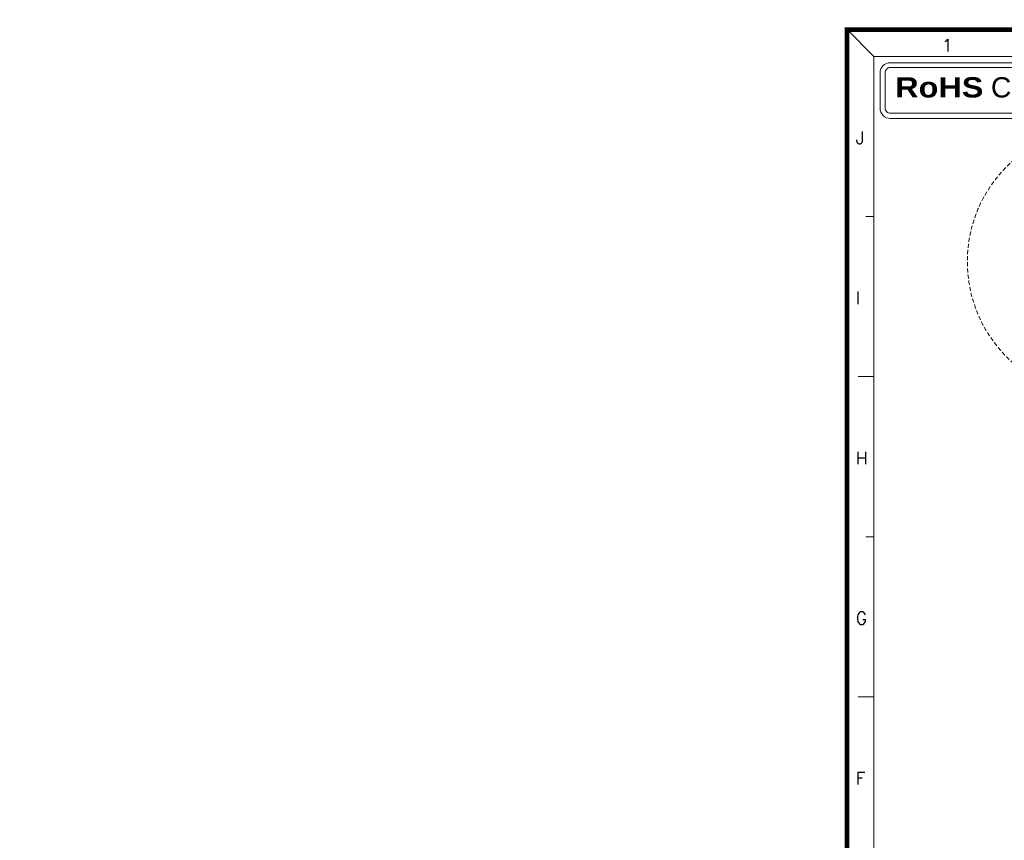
# Model space of a CAD drawing. Header units: millimetres. Extents: x 1290 to 1596, y 426 to 892.
# Tile 19 of 41: x 1302 to 1394, y 504 to 580. Entities that reach past the tile are written whole.
import ezdxf

# ---------------------------------------------------------------- set-up
doc = ezdxf.new("R2010")
doc.units = ezdxf.units.MM
doc.linetypes.add('HIDDEN', pattern=[1.905, 1.27, -0.635])
doc.layers.get('0').update_dxf_attribs({"lineweight": 20})
for name, color, linetype, lineweight in [('COM 模型', 7, 'Continuous', 20), ('DIM 标注', 3, 'Continuous', 9), ('图框', 250, 'Continuous', 13)]:
    doc.layers.add(name, color=color, linetype=linetype, lineweight=lineweight)
doc.styles.add('ROMANS', font='romans.shx')
doc.styles.get("Standard").update_dxf_attribs({"font": 'romans.shx'})
doc.dimstyles.new('DIM', dxfattribs={"dimscale": 0.25, "dimtxt": 2, "dimasz": 2, "dimexe": 0.6, "dimexo": 0.6, "dimgap": 0.3, "dimtad": 1, "dimzin": 1, "dimdsep": 46, "dimtxsty": 'ROMANS', "dimcen": 1, "dimclrd": 3, "dimclre": 3, "dimclrt": 3, "dimadec": 0, "dimazin": 0, "dimtp": 0.001, "dimtm": 0.001, "dimtfac": 0.65, "dimtmove": 0, "dimatfit": 3, "dimfxl": 0.5, "dimtolj": 1, "dimarcsym": 0})

# ---------------------------------------------------------------- blocks, each defined once
blk = doc.blocks.new('*D85')
at = {"layer": 'Defpoints', "color": 0, "transparency": 16777216}
for p in [(1462.907, 533.71), (1488.816, 524.164), (1435.367, 520.517), (1485.756, 520.517), (1499.514, 520.517)]:
    blk.add_point(p, dxfattribs=at)
at = {"layer": 'DIM 标注', "color": 3, "lineweight": -2, "transparency": 16777216}
blk.add_arc((1485.756, 520.517), 4.76, 6.02146, 143.97858, dxfattribs=at)
at = {"layer": 'DIM 标注', "color": 3, "transparency": 16777216}
for points in [[(1481.977, 523.271), (1481.837, 523.362), (1481.634, 522.897)], [(1490.573, 521.021), (1490.407, 521.012), (1490.516, 520.517)]]:
    blk.add_solid(points, dxfattribs=at)
blk = doc.blocks.new('A$C7C550A9B')
at = {"layer": '图框', "color": 7}
for p, q in [((0.3, 210.3), (3.7, 206.9)), ((293.9, 206.9), (3.7, 206.9)), ((3.7, 206.9), (3.7, 3.7)), ((3.7, 186.58), (2.7, 186.58)), ((3.7, 166.26), (1.7, 166.26)), ((3.7, 145.94), (2.7, 145.94)), ((3.7, 125.62), (1.7, 125.62))]:
    blk.add_line(p, q, dxfattribs=at)
at = {"layer": '图框', "color": 7, "const_width": 0.6}
blk.add_lwpolyline([(297.3, 210.3), (0.3, 210.3), (0.3, 0.3), (297.3, 0.3)], close=True, dxfattribs=at)
at = {"layer": '图框', "color": 7}
for points in [[(5.79, 206.1), (35.37, 206.1, -0.414214), (36.66, 204.81), (36.66, 200.31, -0.414214), (35.37, 199.02), (5.79, 199.02, -0.414214), (4.5, 200.31), (4.5, 204.81, -0.414214)], [(5.79, 205.48), (35.37, 205.48, -0.414214), (36.01, 204.83), (36.01, 200.33, -0.414214), (35.37, 199.69), (5.79, 199.69, -0.414214), (5.14, 200.33), (5.14, 204.83, -0.414214)]]:
    blk.add_lwpolyline(points, format="xyb", close=True, dxfattribs=at)
at = {"layer": '图框', "color": 7, "style": 'ROMANS'}
for s, height, p in [('1', 1.55, (12.36, 207.52)), ('J', 1.59, (1.41, 195.77)), ('I', 1.59, (1.41, 175.45)), ('H', 1.59, (1.41, 155.13)), ('G', 1.59, (1.41, 134.81)), ('F', 1.59, (1.41, 114.49))]:
    blk.add_text(s, height=height, dxfattribs=at).set_placement(p)
at = {"layer": '图框', "color": 7, "insert": (20.58, 202.58), "char_height": 2.5725, "width": 31.4147, "attachment_point": 5}
blk.add_mtext('{\\fArial Black|b0|i0|c0|p34;RoHS\\f????|b0|i0|c0|p54; \\fArial|b0|i0|c0|p34;Compliant}', dxfattribs=at)

msp = doc.modelspace()

# ---------------------------------------------------------------- linework, layer by layer
at = {"layer": 'COM 模型', "color": 6, "linetype": 'HIDDEN', "ltscale": 0.3}
msp.add_circle((1402.839, 557.954), 12.504, dxfattribs=at)

# ---------------------------------------------------------------- block references
at = {"color": 18, "true_color": 0x000000, "xscale": 0.730664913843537, "yscale": 0.730664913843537, "zscale": 0.730664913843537}
msp.add_blockref('A$C7C550A9B', (1378.953, 425.826), dxfattribs=at)

# ---------------------------------------------------------------- dimensions: what is measured, and where the dimension line sits
at = {"layer": 'DIM 标注'}
dim = msp.add_angular_dim_2l(base=(1488.816, 524.164), line1=((1435.367, 520.517), (1499.514, 520.517)), line2=((1462.907, 533.71), (1485.756, 520.517)), text=' ', dimstyle='DIM', override={"dimtxsty": 'ROMANS'}, dxfattribs=at)
dim.commit()
dim.dimension.update_dxf_attribs({"geometry": '*D85', "text_midpoint": (1302.423, 891.637)})

doc.saveas('drawing.dxf')
